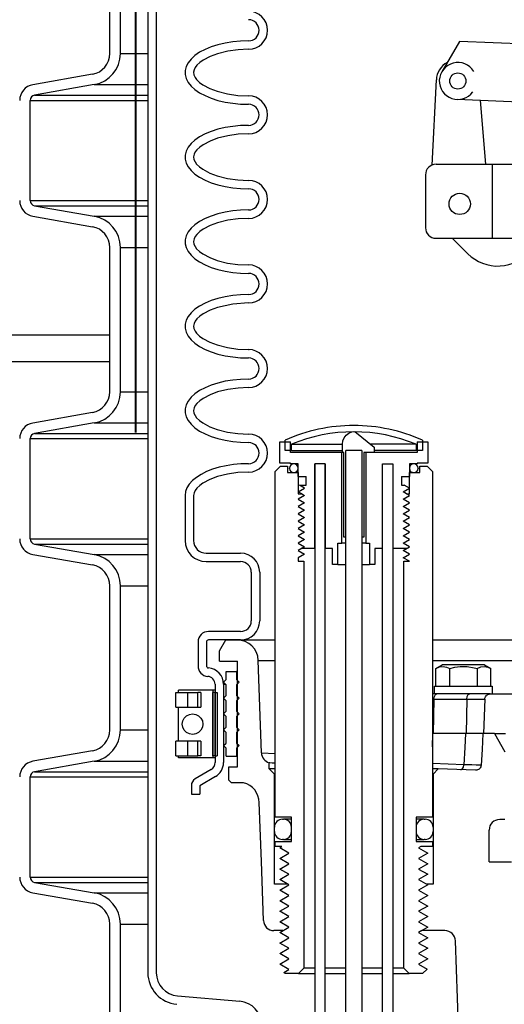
# Model space of a CAD drawing. Extents: x 2360 to 5106, y -824 to 622.
# Tile 75 of 124: x 3589.42 to 3595.15, y 487.89 to 499.52. Entities that reach past the tile are written whole.
import ezdxf

# ---------------------------------------------------------------- set-up
doc = ezdxf.new("R2010")
doc.units = 0
doc.header["$MEASUREMENT"] = 0
doc.layers.get('DEFPOINTS').update_dxf_attribs({"linetype": 'CONTINUOUS'})
for name, color, linetype in [('FILL-CAP', 1, 'CONTINUOUS'), ('SPILL-BUCKET', 1, 'CONTINUOUS'), ('TANK-SLAB', 6, 'CONTINUOUS')]:
    doc.layers.add(name, color=color, linetype=linetype)

msp = doc.modelspace()

# ---------------------------------------------------------------- linework, layer by layer
at = {"layer": 'DEFPOINTS'}
for points in [[(3589.87229, 503.5642), (3590.33138, 501.84908), (3590.71727, 501.84908), (3590.76211, 501.8223), (3590.78861, 501.77239), (3590.78861, 494.64334)], [(3589.87853, 503.5642), (3590.33762, 501.84908), (3590.72351, 501.84908), (3590.76835, 501.8223), (3590.79485, 501.77239), (3590.79485, 494.64334)], [(3589.87853, 503.5642), (3590.33762, 501.84908), (3590.72351, 501.84908), (3590.76835, 501.8223), (3590.79485, 501.77239), (3590.79485, 494.64334)]]:
    msp.add_lwpolyline(points, dxfattribs=at)
at = {"layer": 'FILL-CAP', "linetype": 'Continuous'}
for p, q in [((3594.61838, 499.26443), (3594.41004, 498.90601)), ((3597.01761, 499.16595), (3594.61838, 499.26443)), ((3594.29424, 497.80259), (3594.34524, 498.80947)), ((3595.6028, 498.53594), (3594.59019, 498.57751)), ((3594.93191, 497.81206), (3594.86602, 498.56619)), ((3594.34196, 497.81206), (3595.52337, 497.81206)), ((3595.00946, 496.93706), (3595.00946, 497.81206)), ((3594.21696, 497.68706), (3594.21696, 497.06206)), ((3594.34196, 496.93706), (3597.71696, 496.93706)), ((3594.53413, 496.93706), (3594.71699, 496.75494))]:
    msp.add_line(p, q, dxfattribs=at)
at = {"layer": 'FILL-CAP', "color": 7, "linetype": 'Continuous'}
for centre, radius in [((3594.59916, 498.79607), 0.0955), ((3594.62146, 497.34406), 0.126)]:
    msp.add_circle(centre, radius, dxfattribs=at)
at = {"layer": 'FILL-CAP', "linetype": 'Continuous'}
for centre, radius, start, end in [((3594.59492, 498.79682), 0.25, 119.01975, 177.100106), ((3594.59923, 498.79607), 0.2188, 31.207475, 324.090131), ((3594.34196, 497.68706), 0.125, 90, 180), ((3594.34196, 497.06206), 0.125, 180, 270), ((3595.06982, 497.10921), 0.5, 225.115836, 321.339848)]:
    msp.add_arc(centre, radius, start, end, dxfattribs=at)
at = {"layer": 'SPILL-BUCKET', "color": 1, "linetype": 'Continuous'}
for p, q in [((3590.9366, 502.4563), (3590.9366, 488.25874)), ((3591.03653, 502.4563), (3591.03653, 488.25874)), ((3590.48753, 499.12188), (3590.48753, 499.97457)), ((3590.61244, 499.12188), (3590.61244, 499.97457)), ((3591.94004, 499.25881), (3591.85053, 499.24427)), ((3592.0325, 499.26763), (3591.94004, 499.25881)), ((3592.12643, 499.27059), (3592.0325, 499.26763)), ((3591.61337, 499.16902), (3591.54894, 499.13471)), ((3591.68589, 499.19902), (3591.61337, 499.16902)), ((3591.76536, 499.22423), (3591.68589, 499.19902)), ((3591.88022, 499.14854), (3591.76043, 499.11869)), ((3591.85053, 499.24427), (3591.76536, 499.22423)), ((3592.00231, 499.16537), (3591.88022, 499.14854)), ((3592.12643, 499.17066), (3592.00231, 499.16537)), ((3591.44827, 499.0554), (3591.41363, 499.01165)), ((3591.49362, 499.09664), (3591.44827, 499.0554)), ((3591.54894, 499.13471), (3591.49362, 499.09664)), ((3591.58961, 499.04233), (3591.55129, 499.01485)), ((3591.67254, 499.08624), (3591.58961, 499.04233)), ((3591.76043, 499.11869), (3591.67254, 499.08624)), ((3591.39022, 498.96606), (3591.37842, 498.91937)), ((3591.37842, 498.91937), (3591.37842, 498.87232)), ((3591.41363, 499.01165), (3591.39022, 498.96606)), ((3591.48311, 498.92917), (3591.47692, 498.89863)), ((3591.49754, 498.9574), (3591.48311, 498.92917)), ((3591.51701, 498.98253), (3591.49754, 498.9574)), ((3591.55129, 499.01485), (3591.51701, 498.98253)), ((3590.28108, 498.87585), (3589.57747, 498.75178)), ((3591.37842, 498.87232), (3591.39022, 498.82562)), ((3591.39022, 498.82562), (3591.41363, 498.78004)), ((3591.47692, 498.89863), (3591.48136, 498.86787)), ((3591.48136, 498.86787), (3591.49459, 498.83907)), ((3591.49459, 498.83907), (3591.51349, 498.81317)), ((3591.51349, 498.81317), (3591.54725, 498.78011)), ((3590.30277, 498.75283), (3589.59916, 498.62876)), ((3591.41363, 498.78004), (3591.44827, 498.73629)), ((3591.44827, 498.73629), (3591.49362, 498.69505)), ((3591.49362, 498.69505), (3591.54894, 498.65697)), ((3591.54725, 498.78011), (3591.5853, 498.75214)), ((3591.5853, 498.75214), (3591.66803, 498.70737)), ((3591.66803, 498.70737), (3591.756, 498.67439)), ((3589.54754, 497.38273), (3589.54754, 498.56726)), ((3591.54894, 498.65697), (3591.61337, 498.62267)), ((3591.61337, 498.62267), (3591.68589, 498.59267)), ((3591.68589, 498.59267), (3591.76536, 498.56745)), ((3591.756, 498.67439), (3591.87726, 498.64374)), ((3591.76536, 498.56745), (3591.85053, 498.54742)), ((3591.87726, 498.64374), (3592.00107, 498.62646)), ((3592.00107, 498.62646), (3592.12643, 498.62103)), ((3591.85053, 498.54742), (3591.94004, 498.53287)), ((3591.94004, 498.53287), (3592.0325, 498.52406)), ((3592.0325, 498.52406), (3592.12643, 498.5211)), ((3591.76536, 498.22492), (3591.68589, 498.1997)), ((3591.85053, 498.24496), (3591.76536, 498.22492)), ((3591.94004, 498.2595), (3591.85053, 498.24496)), ((3592.0325, 498.26832), (3591.94004, 498.2595)), ((3592.12643, 498.27127), (3592.0325, 498.26832)), ((3591.49362, 498.09732), (3591.44827, 498.05609)), ((3591.54894, 498.1354), (3591.49362, 498.09732)), ((3591.61337, 498.1697), (3591.54894, 498.1354)), ((3591.68589, 498.1997), (3591.61337, 498.1697)), ((3591.76043, 498.11937), (3591.67254, 498.08693)), ((3591.88022, 498.14922), (3591.76043, 498.11937)), ((3592.00231, 498.16605), (3591.88022, 498.14922)), ((3592.12643, 498.17134), (3592.00231, 498.16605)), ((3591.41363, 498.01233), (3591.39022, 497.96675)), ((3591.44827, 498.05609), (3591.41363, 498.01233)), ((3591.51701, 497.98321), (3591.49754, 497.95808)), ((3591.55129, 498.01554), (3591.51701, 497.98321)), ((3591.58961, 498.04301), (3591.55129, 498.01554)), ((3591.67254, 498.08693), (3591.58961, 498.04301)), ((3591.39022, 497.96675), (3591.37842, 497.92006)), ((3591.37842, 497.92006), (3591.37842, 497.873)), ((3591.37842, 497.873), (3591.39022, 497.82631)), ((3591.48311, 497.92986), (3591.47692, 497.89932)), ((3591.47692, 497.89932), (3591.48136, 497.86855)), ((3591.48136, 497.86855), (3591.49459, 497.83975)), ((3591.49754, 497.95808), (3591.48311, 497.92986)), ((3591.39022, 497.82631), (3591.41363, 497.78073)), ((3591.41363, 497.78073), (3591.44827, 497.73697)), ((3591.49459, 497.83975), (3591.51349, 497.81386)), ((3591.51349, 497.81386), (3591.54725, 497.78079)), ((3591.54725, 497.78079), (3591.5853, 497.75283)), ((3591.5853, 497.75283), (3591.66803, 497.70806)), ((3591.44827, 497.73697), (3591.49362, 497.69573)), ((3591.49362, 497.69573), (3591.54894, 497.65766)), ((3591.54894, 497.65766), (3591.61337, 497.62335)), ((3591.66803, 497.70806), (3591.756, 497.67507)), ((3591.756, 497.67507), (3591.87726, 497.64443)), ((3591.87726, 497.64443), (3592.00107, 497.62714)), ((3591.61337, 497.62335), (3591.68589, 497.59335)), ((3591.68589, 497.59335), (3591.76536, 497.56814)), ((3591.76536, 497.56814), (3591.85053, 497.5481)), ((3591.85053, 497.5481), (3591.94004, 497.53356)), ((3591.94004, 497.53356), (3592.0325, 497.52474)), ((3592.00107, 497.62714), (3592.12643, 497.62172)), ((3592.0325, 497.52474), (3592.12643, 497.52178)), ((3589.59916, 497.32122), (3590.30277, 497.19715)), ((3589.57747, 497.1982), (3590.28108, 497.07414)), ((3591.61337, 497.17039), (3591.54894, 497.13608)), ((3591.68589, 497.20038), (3591.61337, 497.17039)), ((3591.76536, 497.2256), (3591.68589, 497.20038)), ((3591.85053, 497.24564), (3591.76536, 497.2256)), ((3591.94004, 497.26018), (3591.85053, 497.24564)), ((3592.00231, 497.16674), (3591.88022, 497.1499)), ((3592.0325, 497.269), (3591.94004, 497.26018)), ((3592.12643, 497.17202), (3592.00231, 497.16674)), ((3592.12643, 497.27195), (3592.0325, 497.269)), ((3591.44827, 497.05677), (3591.41363, 497.01301)), ((3591.49362, 497.09801), (3591.44827, 497.05677)), ((3591.54894, 497.13608), (3591.49362, 497.09801)), ((3591.67254, 497.08761), (3591.58961, 497.0437)), ((3591.76043, 497.12005), (3591.67254, 497.08761)), ((3591.88022, 497.1499), (3591.76043, 497.12005)), ((3591.39022, 496.96743), (3591.37842, 496.92074)), ((3591.41363, 497.01301), (3591.39022, 496.96743)), ((3591.49754, 496.95876), (3591.48311, 496.93054)), ((3591.51701, 496.98389), (3591.49754, 496.95876)), ((3591.55129, 497.01622), (3591.51701, 496.98389)), ((3591.58961, 497.0437), (3591.55129, 497.01622)), ((3590.48753, 495.12461), (3590.48753, 496.8281)), ((3590.61244, 495.12461), (3590.61244, 496.8281)), ((3591.37842, 496.92074), (3591.37842, 496.87368)), ((3591.37842, 496.87368), (3591.39022, 496.82699)), ((3591.39022, 496.82699), (3591.41363, 496.78141)), ((3591.48311, 496.93054), (3591.47692, 496.9)), ((3591.47692, 496.9), (3591.48136, 496.86923)), ((3591.48136, 496.86923), (3591.49459, 496.84043)), ((3591.49459, 496.84043), (3591.51349, 496.81454)), ((3591.51349, 496.81454), (3591.54725, 496.78147)), ((3591.41363, 496.78141), (3591.44827, 496.73765)), ((3591.44827, 496.73765), (3591.49362, 496.69641)), ((3591.54725, 496.78147), (3591.5853, 496.75351)), ((3591.5853, 496.75351), (3591.66803, 496.70874)), ((3591.66803, 496.70874), (3591.756, 496.67576)), ((3591.49362, 496.69641), (3591.54894, 496.65834)), ((3591.54894, 496.65834), (3591.61337, 496.62404)), ((3591.61337, 496.62404), (3591.68589, 496.59404)), ((3591.68589, 496.59404), (3591.76536, 496.56882)), ((3591.756, 496.67576), (3591.87726, 496.64511)), ((3591.87726, 496.64511), (3592.00107, 496.62782)), ((3592.00107, 496.62782), (3592.12643, 496.6224)), ((3591.76536, 496.56882), (3591.85053, 496.54878)), ((3591.85053, 496.54878), (3591.94004, 496.53424)), ((3591.94004, 496.53424), (3592.0325, 496.52542)), ((3592.0325, 496.52542), (3592.12643, 496.52247)), ((3591.85053, 496.24632), (3591.76536, 496.22628)), ((3591.94004, 496.26086), (3591.85053, 496.24632)), ((3592.0325, 496.26968), (3591.94004, 496.26086)), ((3592.12643, 496.27264), (3592.0325, 496.26968)), ((3591.54894, 496.13676), (3591.49362, 496.09869)), ((3591.61337, 496.17107), (3591.54894, 496.13676)), ((3591.68589, 496.20107), (3591.61337, 496.17107)), ((3591.76043, 496.12074), (3591.67254, 496.08829)), ((3591.76536, 496.22628), (3591.68589, 496.20107)), ((3591.94099, 496.16054), (3591.76043, 496.12074)), ((3592.12643, 496.17271), (3591.94099, 496.16054)), ((3591.41363, 496.0137), (3591.39022, 495.96811)), ((3591.44827, 496.05745), (3591.41363, 496.0137)), ((3591.49362, 496.09869), (3591.44827, 496.05745)), ((3591.55129, 496.0169), (3591.51701, 495.98458)), ((3591.58961, 496.04438), (3591.55129, 496.0169)), ((3591.67254, 496.08829), (3591.58961, 496.04438)), ((3591.39022, 495.96811), (3591.37842, 495.92142)), ((3591.37842, 495.92142), (3591.37842, 495.87436)), ((3591.48311, 495.93122), (3591.47692, 495.90068)), ((3591.47692, 495.90068), (3591.48136, 495.86991)), ((3591.49754, 495.95944), (3591.48311, 495.93122)), ((3591.51701, 495.98458), (3591.49754, 495.95944)), ((3591.37842, 495.87436), (3591.39022, 495.82767)), ((3591.39022, 495.82767), (3591.41363, 495.78209)), ((3591.41363, 495.78209), (3591.44827, 495.73834)), ((3591.48136, 495.86991), (3591.49459, 495.84111)), ((3591.49459, 495.84111), (3591.51349, 495.81522)), ((3591.51349, 495.81522), (3591.54725, 495.78216)), ((3591.54725, 495.78216), (3591.5853, 495.75419)), ((3591.44827, 495.73834), (3591.49362, 495.6971)), ((3591.49362, 495.6971), (3591.54894, 495.65902)), ((3591.54894, 495.65902), (3591.61337, 495.62472)), ((3591.5853, 495.75419), (3591.66803, 495.70942)), ((3591.66803, 495.70942), (3591.756, 495.67644)), ((3591.756, 495.67644), (3591.87726, 495.64579)), ((3591.61337, 495.62472), (3591.68589, 495.59472)), ((3591.68589, 495.59472), (3591.76536, 495.5695)), ((3591.76536, 495.5695), (3591.85053, 495.54947)), ((3591.85053, 495.54947), (3591.94004, 495.53492)), ((3591.87726, 495.64579), (3592.00107, 495.62851)), ((3591.94004, 495.53492), (3592.0325, 495.52611)), ((3592.00107, 495.62851), (3592.12643, 495.62308)), ((3592.12643, 495.62308), (3592.13242, 495.62308)), ((3592.0325, 495.52611), (3592.12643, 495.52315)), ((3591.68589, 495.20175), (3591.61337, 495.17175)), ((3591.76536, 495.22697), (3591.68589, 495.20175)), ((3591.85053, 495.247), (3591.76536, 495.22697)), ((3591.94004, 495.26155), (3591.85053, 495.247)), ((3592.0325, 495.27037), (3591.94004, 495.26155)), ((3592.12643, 495.27332), (3592.0325, 495.27037)), ((3591.49362, 495.09937), (3591.44827, 495.05814)), ((3591.54894, 495.13745), (3591.49362, 495.09937)), ((3591.61337, 495.17175), (3591.54894, 495.13745)), ((3591.67254, 495.08898), (3591.58961, 495.04506)), ((3591.76043, 495.12142), (3591.67254, 495.08898)), ((3591.88022, 495.15127), (3591.76043, 495.12142)), ((3592.00231, 495.1681), (3591.88022, 495.15127)), ((3592.12643, 495.17339), (3592.00231, 495.1681)), ((3591.39022, 494.9688), (3591.37842, 494.92211)), ((3591.41363, 495.01438), (3591.39022, 494.9688)), ((3591.44827, 495.05814), (3591.41363, 495.01438)), ((3591.49754, 494.96013), (3591.48311, 494.9319)), ((3591.51701, 494.98526), (3591.49754, 494.96013)), ((3591.55129, 495.01759), (3591.51701, 494.98526)), ((3591.58961, 495.04506), (3591.55129, 495.01759)), ((3590.28108, 494.87858), (3589.57747, 494.75451)), ((3591.37842, 494.92211), (3591.37842, 494.87505)), ((3591.37842, 494.87505), (3591.39022, 494.82836)), ((3591.48311, 494.9319), (3591.47692, 494.90137)), ((3591.47692, 494.90137), (3591.48136, 494.8706)), ((3591.48136, 494.8706), (3591.49459, 494.8418)), ((3591.49459, 494.8418), (3591.51349, 494.81591)), ((3590.30277, 494.75556), (3589.59916, 494.63149)), ((3591.39022, 494.82836), (3591.41363, 494.78278)), ((3591.41363, 494.78278), (3591.44827, 494.73902)), ((3591.44827, 494.73902), (3591.49362, 494.69778)), ((3591.51349, 494.81591), (3591.54725, 494.78284)), ((3591.54725, 494.78284), (3591.5853, 494.75488)), ((3591.5853, 494.75488), (3591.66803, 494.71011)), ((3591.49362, 494.69778), (3591.54894, 494.6597)), ((3591.54894, 494.6597), (3591.61337, 494.6254)), ((3591.61337, 494.6254), (3591.68589, 494.5954)), ((3591.66803, 494.71011), (3591.756, 494.67712)), ((3591.756, 494.67712), (3591.87726, 494.64648)), ((3591.87726, 494.64648), (3592.00107, 494.62919)), ((3592.00107, 494.62919), (3592.12643, 494.62377)), ((3593.25582, 494.57981), (3593.2792, 494.6103)), ((3593.2792, 494.6103), (3593.30975, 494.63339)), ((3593.30975, 494.63339), (3593.34521, 494.64835)), ((3593.34521, 494.64835), (3593.38317, 494.65512)), ((3593.38317, 494.65512), (3593.61091, 494.46852)), ((3589.54754, 493.38546), (3589.54754, 494.56999)), ((3591.68589, 494.5954), (3591.76536, 494.57019)), ((3591.76536, 494.57019), (3591.85053, 494.55015)), ((3591.85053, 494.55015), (3591.94004, 494.5356)), ((3591.94004, 494.5356), (3592.0325, 494.52679)), ((3592.0325, 494.52679), (3592.12643, 494.52383)), ((3592.49553, 494.53098), (3592.62044, 494.53098)), ((3592.49553, 494.28115), (3592.49553, 494.53098)), ((3592.62044, 494.40606), (3592.62044, 494.53098)), ((3593.23577, 494.506), (3593.24096, 494.54425)), ((3593.23577, 494.40606), (3593.23577, 494.506)), ((3593.24096, 494.54425), (3593.25582, 494.57981)), ((3594.11942, 494.53098), (3594.24433, 494.53098)), ((3594.11942, 494.53098), (3594.11942, 494.40606)), ((3594.24433, 494.53098), (3594.24433, 494.28115)), ((3593.22938, 494.40606), (3592.62044, 494.40606)), ((3593.22938, 493.3343), (3593.22938, 494.40606)), ((3593.25282, 494.40606), (3593.23577, 494.40606)), ((3593.25282, 493.40675), (3593.25282, 494.40606)), ((3593.27563, 493.40675), (3593.27563, 494.42819)), ((3593.46301, 494.42819), (3593.46301, 493.40675)), ((3593.61091, 494.40606), (3593.48704, 494.40606)), ((3593.48704, 494.40606), (3593.48704, 493.40675)), ((3593.51049, 494.40606), (3593.51049, 493.3343)), ((3594.11942, 494.40606), (3593.51049, 494.40606)), ((3593.61091, 494.46852), (3593.61091, 494.40606)), ((3591.94707, 494.26311), (3591.86066, 494.24965)), ((3592.03609, 494.27127), (3591.94707, 494.26311)), ((3592.12643, 494.274), (3592.03609, 494.27127)), ((3592.62044, 494.28115), (3592.49553, 494.28115)), ((3592.62044, 494.27116), (3592.62044, 494.28115)), ((3592.71288, 494.27116), (3592.62044, 494.27116)), ((3592.71288, 494.12126), (3592.71288, 494.27116)), ((3592.91025, 494.27116), (3592.91025, 482.96388)), ((3592.91025, 493.27184), (3592.91025, 494.27116)), ((3593.03017, 494.27116), (3592.91025, 494.27116)), ((3593.03017, 482.96388), (3593.03017, 494.27116)), ((3593.03017, 494.27116), (3593.03017, 493.27184)), ((3593.7097, 494.27116), (3593.82962, 494.27116)), ((3593.7097, 494.27116), (3593.82962, 494.27116)), ((3593.7097, 482.96388), (3593.7097, 494.27116)), ((3593.7097, 493.27184), (3593.7097, 494.27116)), ((3593.82962, 494.27116), (3593.82962, 493.27184)), ((3593.82962, 494.27116), (3593.82962, 482.96388)), ((3594.02698, 494.27116), (3594.02698, 494.12126)), ((3594.11942, 494.27116), (3594.02698, 494.27116)), ((3594.24433, 494.28115), (3594.11942, 494.28115)), ((3594.11942, 494.28115), (3594.11942, 494.27116)), ((3591.56543, 494.14776), (3591.50961, 494.11214)), ((3591.62943, 494.17976), (3591.56543, 494.14776)), ((3591.70067, 494.20767), (3591.62943, 494.17976)), ((3591.77813, 494.23108), (3591.70067, 494.20767)), ((3591.87934, 494.15179), (3591.75913, 494.1217)), ((3591.86066, 494.24965), (3591.77813, 494.23108)), ((3592.00186, 494.16875), (3591.87934, 494.15179)), ((3592.12643, 494.17407), (3592.00186, 494.16875)), ((3591.42565, 494.03215), (3591.39872, 493.98894)), ((3591.46279, 494.07341), (3591.42565, 494.03215)), ((3591.50961, 494.11214), (3591.46279, 494.07341)), ((3591.58743, 494.04435), (3591.54943, 494.0168)), ((3591.67078, 494.08889), (3591.58743, 494.04435)), ((3591.75913, 494.1217), (3591.67078, 494.08889)), ((3592.71288, 494.12126), (3592.80782, 494.12126)), ((3592.80782, 494.02133), (3592.80782, 494.12126)), ((3593.93205, 494.12126), (3593.93205, 494.02133)), ((3593.93205, 494.12126), (3594.02698, 494.12126)), ((3591.38241, 493.94443), (3591.37694, 493.89926)), ((3591.39872, 493.98894), (3591.38241, 493.94443)), ((3591.48227, 493.93039), (3591.47688, 493.89926)), ((3591.49627, 493.95893), (3591.48227, 493.93039)), ((3591.51558, 493.98433), (3591.49627, 493.95893)), ((3591.54943, 494.0168), (3591.51558, 493.98433)), ((3592.71288, 493.94288), (3592.78817, 493.98635)), ((3592.75529, 493.9184), (3592.71288, 493.94288)), ((3592.72759, 494.02133), (3592.80782, 494.02133)), ((3592.78817, 493.98635), (3592.72759, 494.02133)), ((3593.93205, 494.02133), (3593.9664, 494.02133)), ((3593.95169, 493.94288), (3594.02698, 493.98635)), ((3593.9941, 493.9184), (3593.95169, 493.94288)), ((3594.02698, 493.98635), (3593.9664, 494.02133)), ((3591.37694, 493.89926), (3591.37694, 493.36595)), ((3591.47688, 493.89926), (3591.47688, 493.36595)), ((3589.59916, 493.32395), (3590.30277, 493.19988)), ((3593.18256, 493.3343), (3593.22938, 493.3343)), ((3593.18256, 493.08447), (3593.18256, 493.3343)), ((3593.24144, 493.3343), (3593.22938, 493.3343)), ((3593.27556, 493.3343), (3593.24144, 493.3343)), ((3593.27563, 493.40675), (3593.25282, 493.40675)), ((3593.48704, 493.40675), (3593.46301, 493.40675)), ((3593.49808, 493.3343), (3593.46305, 493.3343)), ((3593.51049, 493.3343), (3593.49808, 493.3343)), ((3593.51049, 493.3343), (3593.5573, 493.3343)), ((3593.5573, 493.3343), (3593.5573, 493.08447)), ((3591.62677, 493.21605), (3592.03335, 493.21605)), ((3592.91025, 493.27184), (3592.75529, 493.27184)), ((3593.1201, 493.27184), (3593.03017, 493.27184)), ((3593.1201, 493.08447), (3593.1201, 493.27184)), ((3593.7097, 493.27184), (3593.61976, 493.27184)), ((3593.61976, 493.27184), (3593.61976, 493.08447)), ((3593.9941, 493.27184), (3593.82962, 493.27184)), ((3589.57747, 493.20093), (3590.28108, 493.07687)), ((3591.62677, 493.11612), (3592.03335, 493.11612)), ((3592.15826, 492.99121), (3592.15826, 492.41585)), ((3592.25819, 492.99121), (3592.25819, 492.41585)), ((3593.18256, 493.08447), (3593.1201, 493.08447)), ((3593.18256, 493.08447), (3593.1889, 493.08447)), ((3593.1889, 493.08447), (3593.20748, 493.08447)), ((3593.20748, 493.08447), (3593.23705, 493.08447)), ((3593.23705, 493.08447), (3593.27561, 493.08447)), ((3593.46301, 493.08447), (3593.50205, 493.08447)), ((3593.50205, 493.08447), (3593.53203, 493.08447)), ((3593.53203, 493.08447), (3593.55087, 493.08447)), ((3593.55087, 493.08447), (3593.5573, 493.08447)), ((3593.61976, 493.08447), (3593.5573, 493.08447)), ((3590.48753, 491.12735), (3590.48753, 492.83083)), ((3590.61244, 491.12735), (3590.61244, 492.83083)), ((3592.03335, 492.29093), (3591.65423, 492.29093)), ((3591.52932, 492.16602), (3591.52932, 491.88496)), ((3591.62925, 492.16602), (3591.62925, 491.88496)), ((3592.03335, 492.191), (3591.65423, 492.191)), ((3591.30515, 491.59584), (3591.29925, 491.59584)), ((3591.29925, 491.57086), (3591.29925, 491.59584)), ((3591.3225, 491.59584), (3591.30515, 491.59584)), ((3591.3503, 491.59584), (3591.3225, 491.59584)), ((3591.38693, 491.59584), (3591.3503, 491.59584)), ((3591.43025, 491.59584), (3591.38693, 491.59584)), ((3591.47777, 491.59584), (3591.43025, 491.59584)), ((3591.5267, 491.59584), (3591.47777, 491.59584)), ((3591.57422, 491.59584), (3591.5267, 491.59584)), ((3591.61755, 491.59584), (3591.57422, 491.59584)), ((3591.65417, 491.59584), (3591.61755, 491.59584)), ((3591.68197, 491.59584), (3591.65417, 491.59584)), ((3591.69932, 491.59584), (3591.68197, 491.59584)), ((3591.70522, 491.59584), (3591.69932, 491.59584)), ((3591.70522, 491.59584), (3591.70522, 490.79639)), ((3591.71832, 491.59584), (3591.70523, 491.59584)), ((3591.73105, 491.59584), (3591.71832, 491.59584)), ((3591.73105, 491.66701), (3591.73105, 490.74218)), ((3591.83098, 491.66701), (3591.83098, 490.74218)), ((3591.26646, 491.39598), (3591.26646, 491.57086)), ((3591.26646, 491.57086), (3591.27265, 491.57086)), ((3591.27265, 491.57086), (3591.2909, 491.57086)), ((3591.2909, 491.57086), (3591.32025, 491.57086)), ((3591.29144, 491.57086), (3591.2934, 491.57086)), ((3591.2934, 491.57086), (3591.29925, 491.57086)), ((3591.32025, 491.57086), (3591.35916, 491.57086)), ((3591.35916, 491.57086), (3591.40559, 491.57086)), ((3591.40559, 491.57086), (3591.46956, 491.57086)), ((3591.40559, 491.57086), (3591.40559, 491.39598)), ((3591.46956, 491.57086), (3591.52744, 491.57086)), ((3591.56381, 491.57086), (3591.52743, 491.57086)), ((3591.52743, 491.39598), (3591.52743, 491.57086)), ((3591.56381, 491.57086), (3591.56381, 491.39598)), ((3591.70522, 491.57086), (3591.70565, 491.57086)), ((3591.70565, 491.57086), (3591.70607, 491.57086)), ((3591.73105, 491.57086), (3591.70607, 491.57086)), ((3591.70607, 490.82137), (3591.70607, 491.57086)), ((3591.73105, 491.57086), (3591.73105, 490.82137)), ((3591.73105, 490.82137), (3591.73105, 491.57086)), ((3591.73105, 491.57086), (3591.75603, 491.57086)), ((3591.75603, 491.57086), (3591.75603, 490.82137)), ((3591.26646, 491.39598), (3591.27265, 491.39598)), ((3591.27265, 491.39598), (3591.2909, 491.39598)), ((3591.2909, 491.39598), (3591.32025, 491.39598)), ((3591.29144, 491.39598), (3591.2934, 491.39598)), ((3591.2934, 491.39598), (3591.29925, 491.39598)), ((3591.29925, 490.99625), (3591.29925, 491.39597)), ((3591.32025, 491.39598), (3591.35917, 491.39598)), ((3591.35917, 491.39598), (3591.40559, 491.39598)), ((3591.40559, 491.39598), (3591.46956, 491.39598)), ((3591.46956, 491.39598), (3591.52744, 491.39598)), ((3591.52743, 491.39598), (3591.56381, 491.39598)), ((3591.70522, 491.39598), (3591.70565, 491.39598)), ((3591.70565, 491.39598), (3591.70607, 491.39598)), ((3591.70598, 491.28784), (3591.70524, 491.28874)), ((3590.28108, 490.88131), (3589.57747, 490.75725)), ((3591.27265, 490.99625), (3591.26646, 490.99625)), ((3591.26646, 490.82137), (3591.26646, 490.99625)), ((3591.2909, 490.99625), (3591.27265, 490.99625)), ((3591.32025, 490.99625), (3591.2909, 490.99625)), ((3591.2934, 490.99625), (3591.29144, 490.99625)), ((3591.29925, 490.99625), (3591.2934, 490.99625)), ((3591.35917, 490.99625), (3591.32025, 490.99625)), ((3591.40559, 490.99625), (3591.35917, 490.99625)), ((3591.46956, 490.99625), (3591.40559, 490.99625)), ((3591.40559, 490.99625), (3591.40559, 490.82137)), ((3591.52744, 490.99625), (3591.46956, 490.99625)), ((3591.52743, 490.82137), (3591.52743, 490.99625)), ((3591.56381, 490.99625), (3591.52743, 490.99625)), ((3591.56381, 490.99625), (3591.56381, 490.82137)), ((3591.70565, 490.99625), (3591.70522, 490.99625)), ((3591.70607, 490.99625), (3591.70565, 490.99625)), ((3591.26646, 490.82137), (3591.27265, 490.82137)), ((3591.27265, 490.82137), (3591.2909, 490.82137)), ((3591.2909, 490.82137), (3591.32025, 490.82137)), ((3591.29144, 490.82137), (3591.2934, 490.82137)), ((3591.2934, 490.82137), (3591.29925, 490.82137)), ((3591.29925, 490.79639), (3591.29925, 490.82137)), ((3591.30515, 490.79639), (3591.29925, 490.79639)), ((3591.3225, 490.79639), (3591.30515, 490.79639)), ((3591.32025, 490.82137), (3591.35916, 490.82137)), ((3591.3503, 490.79639), (3591.3225, 490.79639)), ((3591.38693, 490.79639), (3591.3503, 490.79639)), ((3591.35916, 490.82137), (3591.40559, 490.82137)), ((3591.43025, 490.79639), (3591.38693, 490.79639)), ((3591.40559, 490.82137), (3591.46956, 490.82137)), ((3591.47777, 490.79639), (3591.43025, 490.79639)), ((3591.46956, 490.82137), (3591.52744, 490.82137)), ((3591.5267, 490.79639), (3591.47777, 490.79639)), ((3591.57422, 490.79639), (3591.5267, 490.79639)), ((3591.56381, 490.82137), (3591.52743, 490.82137)), ((3591.61755, 490.79639), (3591.57422, 490.79639)), ((3591.65417, 490.79639), (3591.61755, 490.79639)), ((3591.68197, 490.79639), (3591.65417, 490.79639)), ((3591.69932, 490.79639), (3591.68197, 490.79639)), ((3591.70522, 490.79639), (3591.69932, 490.79639)), ((3591.70522, 490.82137), (3591.70565, 490.82137)), ((3591.71832, 490.79639), (3591.70523, 490.79639)), ((3591.70565, 490.82137), (3591.70607, 490.82137)), ((3591.73105, 490.82137), (3591.70607, 490.82137)), ((3591.73105, 490.79639), (3591.71832, 490.79639)), ((3591.73105, 490.82137), (3591.75603, 490.82137)), ((3590.30277, 490.75829), (3589.59916, 490.63423)), ((3591.68536, 490.66172), (3591.49694, 490.54932)), ((3589.54754, 489.38819), (3589.54754, 490.57272)), ((3591.73655, 490.5759), (3591.55118, 490.46532)), ((3591.45124, 490.46887), (3591.45124, 490.36856)), ((3591.55118, 490.46532), (3591.55118, 490.36856)), ((3591.45124, 490.36856), (3591.55118, 490.36856)), ((3592.57385, 490.07302), (3592.54701, 490.07302)), ((3592.63294, 490.07302), (3592.57385, 490.07302)), ((3592.54702, 489.83319), (3592.57387, 489.83319)), ((3592.57387, 489.83319), (3592.63294, 489.83319)), ((3589.59916, 489.32668), (3590.30277, 489.20262)), ((3592.59058, 489.30414), (3592.43307, 489.30414)), ((3594.30679, 489.30414), (3594.2312, 489.30414)), ((3589.57747, 489.20367), (3590.28108, 489.0796)), ((3590.48753, 487.62974), (3590.48753, 488.83357)), ((3590.61244, 487.62974), (3590.61244, 488.83357)), ((3594.17324, 488.75585), (3594.13615, 488.73444)), ((3594.4461, 488.75585), (3594.17688, 488.75585)), ((3594.68451, 485.38316), (3594.57094, 488.63529)), ((3591.28739, 487.98498), (3592.02341, 487.92058))]:
    msp.add_line(p, q, dxfattribs=at)
at = {"layer": 'SPILL-BUCKET', "color": 7}
for p, q in [((3590.61244, 499.12188), (3590.9366, 499.12188)), ((3590.30277, 498.75283), (3590.9366, 498.75283)), ((3589.54754, 498.56726), (3590.9366, 498.56726)), ((3589.59916, 498.62876), (3590.9366, 498.62876)), ((3589.54754, 497.38273), (3590.9366, 497.38273)), ((3589.59916, 497.32122), (3590.9366, 497.32122)), ((3590.30277, 497.19715), (3590.9366, 497.19715)), ((3590.61244, 496.8281), (3590.9366, 496.8281)), ((3590.61244, 495.12461), (3590.9366, 495.12461)), ((3590.30277, 494.75556), (3590.9366, 494.75556)), ((3589.59916, 494.6315), (3590.9366, 494.6315)), ((3589.54754, 494.56999), (3590.9366, 494.56999)), ((3592.63294, 494.50315), (3593.23577, 494.50315)), ((3594.10693, 494.50315), (3593.56865, 494.50315)), ((3592.63294, 494.4282), (3593.23577, 494.4282)), ((3594.10693, 494.4282), (3593.61091, 494.4282)), ((3589.54754, 493.38546), (3590.9366, 493.38546)), ((3589.59916, 493.32395), (3590.9366, 493.32395)), ((3590.30277, 493.19989), (3590.9366, 493.19989)), ((3590.61244, 492.83083), (3590.9366, 492.83083)), ((3591.99124, 492.191), (3592.44057, 492.191)), ((3592.24092, 491.94989), (3592.44057, 491.94989)), ((3594.29928, 491.49232), (3594.30801, 491.49232)), ((3594.30801, 491.49232), (3594.31686, 491.49232)), ((3594.31686, 491.49232), (3594.70437, 491.49232)), ((3594.70437, 491.49232), (3594.76821, 491.49232)), ((3594.76821, 491.49232), (3594.8228, 491.49232)), ((3594.8228, 491.49232), (3594.86673, 491.49232)), ((3594.86673, 491.49232), (3594.8989, 491.49232)), ((3594.8989, 491.49232), (3594.91845, 491.49232)), ((3590.61244, 491.12735), (3590.9366, 491.12735)), ((3592.27911, 490.85618), (3592.44057, 490.85067)), ((3590.30277, 490.75829), (3590.9366, 490.75829)), ((3594.67077, 490.71686), (3594.2993, 490.72983)), ((3594.7209, 490.71515), (3594.67077, 490.71686)), ((3594.76477, 490.71368), (3594.7209, 490.71515)), ((3594.81419, 490.71209), (3594.76477, 490.71368)), ((3594.85019, 490.71102), (3594.81419, 490.71209)), ((3594.87378, 490.71043), (3594.85019, 490.71102)), ((3594.87427, 490.71042), (3594.87279, 490.70015)), ((3594.87404, 490.71043), (3594.87378, 490.71043)), ((3589.54754, 490.57272), (3590.9366, 490.57272)), ((3589.59916, 490.63423), (3590.9366, 490.63423)), ((3589.54754, 489.38819), (3590.9366, 489.38819)), ((3589.59916, 489.32668), (3590.9366, 489.32668)), ((3590.30277, 489.20262), (3590.9366, 489.20262)), ((3590.61244, 488.83357), (3590.9366, 488.83357))]:
    msp.add_line(p, q, dxfattribs=at)
at = {"layer": 'SPILL-BUCKET', "color": 7, "linetype": 'Continuous'}
for p, q in [((3592.55799, 494.4282), (3592.55799, 494.55251)), ((3592.63294, 494.4282), (3592.63294, 494.50315)), ((3594.10693, 494.50315), (3594.10693, 494.4282)), ((3594.18188, 494.55251), (3594.18188, 494.4282)), ((3592.63294, 494.4282), (3592.55799, 494.4282)), ((3594.18188, 494.4282), (3594.10693, 494.4282)), ((3594.30231, 492.191), (3595.46696, 492.191)), ((3594.30231, 491.9499), (3595.46696, 491.94989)), ((3591.86096, 491.81626), (3591.98588, 491.81626)), ((3591.86096, 491.72257), (3591.86096, 491.81626)), ((3591.98588, 491.81626), (3591.98588, 491.72257)), ((3591.988, 491.81626), (3591.98588, 491.81626)), ((3591.99435, 491.81626), (3591.988, 491.81626)), ((3591.82973, 491.69134), (3591.86096, 491.72257)), ((3591.988, 491.72257), (3591.98588, 491.72257)), ((3591.98588, 491.72257), (3592.01711, 491.69134)), ((3591.99435, 491.72257), (3591.988, 491.72257)), ((3591.86096, 491.66012), (3591.82973, 491.69134)), ((3591.83098, 491.66701), (3591.83676, 491.66701)), ((3591.83676, 491.66701), (3591.8541, 491.66701)), ((3591.86096, 491.5352), (3591.86096, 491.66012)), ((3592.01711, 491.69134), (3591.98588, 491.66012)), ((3591.98588, 491.66012), (3591.98588, 491.5352)), ((3591.988, 491.66012), (3591.98588, 491.66012)), ((3591.99435, 491.66012), (3591.988, 491.66012)), ((3591.82973, 491.50397), (3591.86096, 491.5352)), ((3591.86096, 491.47274), (3591.82973, 491.50397)), ((3591.86096, 491.34783), (3591.86096, 491.47274)), ((3591.988, 491.5352), (3591.98588, 491.5352)), ((3591.98588, 491.5352), (3592.01711, 491.50397)), ((3592.01711, 491.50397), (3591.98588, 491.47274)), ((3591.98588, 491.47274), (3591.98588, 491.34783)), ((3591.988, 491.47274), (3591.98588, 491.47274)), ((3591.99435, 491.5352), (3591.988, 491.5352)), ((3591.99435, 491.47274), (3591.988, 491.47274)), ((3591.82973, 491.3166), (3591.86096, 491.34783)), ((3591.98588, 491.34783), (3592.01711, 491.3166)), ((3591.988, 491.34783), (3591.98588, 491.34783)), ((3591.99435, 491.34783), (3591.988, 491.34783)), ((3591.3435, 491.19612), (3591.34947, 491.23347)), ((3591.34947, 491.23347), (3591.36679, 491.26716)), ((3591.36679, 491.26716), (3591.39377, 491.2939)), ((3591.39377, 491.2939), (3591.42776, 491.31107)), ((3591.42776, 491.31107), (3591.46544, 491.31698)), ((3591.46544, 491.31698), (3591.50312, 491.31107)), ((3591.50312, 491.31107), (3591.53711, 491.2939)), ((3591.53711, 491.2939), (3591.56408, 491.26716)), ((3591.56408, 491.26716), (3591.5814, 491.23347)), ((3591.5814, 491.23347), (3591.58737, 491.19612)), ((3591.86096, 491.28537), (3591.82973, 491.3166)), ((3591.86096, 491.16046), (3591.86096, 491.28537)), ((3592.01711, 491.3166), (3591.98588, 491.28537)), ((3591.98588, 491.28537), (3591.98588, 491.16046)), ((3591.988, 491.28537), (3591.98588, 491.28537)), ((3591.99435, 491.28537), (3591.988, 491.28537)), ((3591.34947, 491.15877), (3591.3435, 491.19612)), ((3591.36679, 491.12507), (3591.34947, 491.15877)), ((3591.39377, 491.09833), (3591.36679, 491.12507)), ((3591.56408, 491.12507), (3591.53711, 491.09833)), ((3591.5814, 491.15877), (3591.56408, 491.12507)), ((3591.58737, 491.19612), (3591.5814, 491.15877)), ((3591.82973, 491.12923), (3591.86096, 491.16046)), ((3591.86096, 491.098), (3591.82973, 491.12923)), ((3591.98588, 491.16046), (3592.01711, 491.12923)), ((3591.988, 491.16046), (3591.98588, 491.16046)), ((3592.01711, 491.12923), (3591.98588, 491.098)), ((3591.99435, 491.16046), (3591.988, 491.16046)), ((3591.42776, 491.08116), (3591.39377, 491.09833)), ((3591.46544, 491.07525), (3591.42776, 491.08116)), ((3591.50312, 491.08116), (3591.46544, 491.07525)), ((3591.48889, 491.07515), (3591.48855, 491.07532)), ((3591.53711, 491.09833), (3591.50312, 491.08116)), ((3591.86096, 490.97308), (3591.86096, 491.098)), ((3591.988, 491.098), (3591.98588, 491.098)), ((3591.98588, 491.098), (3591.98588, 490.97308)), ((3591.99435, 491.098), (3591.988, 491.098)), ((3591.82973, 490.94186), (3591.86096, 490.97308)), ((3591.86096, 490.91063), (3591.82973, 490.94186)), ((3591.86096, 490.81694), (3591.86096, 490.91063)), ((3591.98588, 490.97308), (3592.01711, 490.94186)), ((3591.988, 490.97308), (3591.98588, 490.97308)), ((3592.01711, 490.94186), (3591.98588, 490.91063)), ((3591.98588, 490.91063), (3591.98588, 490.81694)), ((3591.988, 490.91063), (3591.98588, 490.91063)), ((3591.99435, 490.97308), (3591.988, 490.97308)), ((3591.99435, 490.91063), (3591.988, 490.91063)), ((3591.86096, 490.81694), (3591.98588, 490.81694)), ((3591.988, 490.81694), (3591.98588, 490.81694)), ((3591.99435, 490.81694), (3591.988, 490.81694)), ((3592.37847, 490.66852), (3592.37062, 490.66852)), ((3592.4019, 490.66852), (3592.37847, 490.66852)), ((3592.44054, 490.66852), (3592.4019, 490.66852)), ((3592.52801, 490.07302), (3592.538, 490.07302)), ((3592.54701, 490.07302), (3592.538, 490.07302)), ((3594.20186, 490.07302), (3594.19285, 490.07302)), ((3594.20186, 490.07302), (3594.21186, 490.07302)), ((3592.43307, 489.92813), (3592.43307, 489.97809)), ((3592.63294, 489.92813), (3592.63294, 489.97809)), ((3594.10693, 489.97809), (3594.10693, 489.92813)), ((3594.30679, 489.97809), (3594.30679, 489.92813)), ((3592.538, 489.83319), (3592.52801, 489.83319)), ((3592.538, 489.83319), (3592.54702, 489.83319)), ((3594.19285, 489.83319), (3594.20186, 489.83319)), ((3594.21186, 489.83319), (3594.20186, 489.83319))]:
    msp.add_line(p, q, dxfattribs=at)
at = {"layer": 'SPILL-BUCKET', "color": 8, "linetype": 'Continuous'}
for p, q in [((3593.46301, 494.42819), (3593.27563, 494.42819)), ((3593.46301, 494.42819), (3593.27563, 494.42819)), ((3593.27563, 486.18383), (3593.27563, 494.42819)), ((3593.46301, 494.42819), (3593.46362, 486.18383)), ((3592.71588, 488.24927), (3592.91025, 488.24927)), ((3592.91025, 488.31173), (3592.77834, 488.31173)), ((3593.27561, 488.31173), (3593.03017, 488.31173)), ((3593.03017, 488.24927), (3593.27568, 488.24927)), ((3593.7097, 488.31173), (3593.46299, 488.31173)), ((3593.46304, 488.24927), (3593.7097, 488.24927)), ((3593.96153, 488.31173), (3593.82962, 488.31173)), ((3593.82962, 488.24927), (3594.02398, 488.24927))]:
    msp.add_line(p, q, dxfattribs=at)
at = {"layer": 'SPILL-BUCKET', "color": 3, "linetype": 'Continuous'}
for p, q in [((3592.66042, 494.27116), (3592.66242, 494.27116)), ((3592.60995, 494.21869), (3592.60995, 494.22069)), ((3592.66242, 494.16822), (3592.66042, 494.16822)), ((3592.71288, 494.21869), (3592.71288, 494.22069)), ((3594.02698, 494.22069), (3594.02698, 494.21869)), ((3594.07945, 494.16822), (3594.07745, 494.16822)), ((3594.12991, 494.22069), (3594.12991, 494.21869))]:
    msp.add_line(p, q, dxfattribs=at)
at = {"layer": 'SPILL-BUCKET', "linetype": 'Continuous'}
for p, q in [((3591.78352, 492.06119), (3591.85846, 492.191)), ((3591.85846, 492.191), (3591.99124, 492.191)), ((3594.2995, 492.191), (3594.2995, 490.47382)), ((3591.78352, 491.94117), (3591.78352, 492.06119)), ((3591.78352, 491.94117), (3591.99437, 491.94117)), ((3591.99437, 490.69203), (3591.99437, 491.94117)), ((3592.27911, 490.85618), (3592.24092, 491.94989)), ((3594.34051, 491.85323), (3594.41522, 491.89636)), ((3594.34051, 491.85323), (3594.38301, 491.87231)), ((3594.34051, 491.64654), (3594.34051, 491.85323)), ((3594.38301, 491.87231), (3594.42741, 491.8782)), ((3594.91487, 491.89636), (3594.41522, 491.89636)), ((3594.42741, 491.8782), (3594.46515, 491.87073)), ((3594.46515, 491.87073), (3594.50278, 491.85323)), ((3594.50278, 491.85323), (3594.56375, 491.86812)), ((3594.50278, 491.64654), (3594.50278, 491.85323)), ((3594.56375, 491.86812), (3594.62651, 491.87682)), ((3594.62651, 491.87682), (3594.70935, 491.87633)), ((3594.70935, 491.87633), (3594.79325, 491.86225)), ((3594.79325, 491.86225), (3594.81033, 491.85794)), ((3594.81033, 491.85794), (3594.82732, 491.85323)), ((3594.82732, 491.85323), (3594.86981, 491.87231)), ((3594.82732, 491.85323), (3594.82732, 491.64654)), ((3594.86981, 491.87231), (3594.91422, 491.8782)), ((3594.91422, 491.8782), (3594.95196, 491.87073)), ((3594.91487, 491.89636), (3594.98958, 491.85323)), ((3594.95196, 491.87073), (3594.98958, 491.85323)), ((3594.98958, 491.64654), (3594.98958, 491.85323)), ((3594.32378, 491.5526), (3594.32378, 491.64654)), ((3594.32378, 491.64654), (3595.00631, 491.64654)), ((3595.00631, 491.64654), (3595.00631, 491.5526)), ((3594.32531, 491.5526), (3594.29929, 491.5526)), ((3594.31686, 491.49232), (3594.30868, 491.08417)), ((3594.31686, 491.49232), (3594.32206, 491.52262)), ((3594.32206, 491.52262), (3594.33511, 491.54459)), ((3594.35266, 491.5526), (3594.32531, 491.5526)), ((3594.33511, 491.54459), (3594.35266, 491.5526)), ((3594.74017, 491.5526), (3594.35266, 491.5526)), ((3594.70437, 491.49232), (3594.69619, 491.08417)), ((3594.70437, 491.49232), (3594.70957, 491.52262)), ((3594.70957, 491.52262), (3594.72262, 491.54459)), ((3594.72262, 491.54459), (3594.74017, 491.5526)), ((3594.81314, 491.5526), (3594.74017, 491.5526)), ((3594.87525, 491.5526), (3594.81314, 491.5526)), ((3594.92486, 491.5526), (3594.87525, 491.5526)), ((3594.91845, 491.49232), (3594.90402, 491.08417)), ((3594.91845, 491.49232), (3594.91955, 491.5019)), ((3594.91955, 491.5019), (3594.92211, 491.51118)), ((3594.92211, 491.51118), (3594.92647, 491.52063)), ((3594.96061, 491.5526), (3594.92486, 491.5526)), ((3594.92647, 491.52063), (3594.93233, 491.52923)), ((3594.93233, 491.52923), (3594.9396, 491.53679)), ((3594.9396, 491.53679), (3594.94802, 491.54305)), ((3594.94802, 491.54305), (3594.95377, 491.54621)), ((3594.95377, 491.54621), (3594.95981, 491.54877)), ((3594.95981, 491.54877), (3594.97017, 491.55156)), ((3594.98158, 491.5526), (3594.96061, 491.5526)), ((3594.97017, 491.55156), (3594.98085, 491.55259)), ((3594.98085, 491.55259), (3594.98121, 491.5526)), ((3594.98121, 491.5526), (3594.98158, 491.5526)), ((3594.98158, 491.5526), (3595.27236, 491.5526)), ((3594.2993, 490.92807), (3594.30399, 491.08417)), ((3595.0313, 491.08417), (3594.30868, 491.08417)), ((3594.68975, 491.08417), (3594.68132, 490.92099)), ((3594.89546, 491.08417), (3594.88489, 490.8973)), ((3595.0313, 491.08417), (3595.15621, 490.86781)), ((3595.0313, 491.08417), (3595.16271, 491.08417)), ((3594.68132, 490.92099), (3594.67077, 490.71686)), ((3594.88489, 490.8973), (3594.87427, 490.71042)), ((3591.89282, 490.69203), (3591.99437, 490.69203)), ((3591.89282, 490.53373), (3591.89282, 490.69203)), ((3592.37062, 490.66852), (3592.37062, 490.74015)), ((3592.37062, 490.66852), (3592.43307, 490.60607)), ((3592.37978, 490.73828), (3592.37067, 490.74014)), ((3592.40624, 490.73547), (3592.37978, 490.73828)), ((3592.44057, 490.73427), (3592.40624, 490.73547)), ((3594.31182, 490.66852), (3594.29928, 490.66852)), ((3594.32316, 490.66852), (3594.2993, 490.66936)), ((3594.30679, 490.60607), (3594.36769, 490.66697)), ((3594.32316, 490.66852), (3594.31182, 490.66852)), ((3594.34782, 490.66767), (3594.32316, 490.66852)), ((3594.36271, 490.66714), (3594.34782, 490.66767)), ((3594.36769, 490.66697), (3594.36271, 490.66714)), ((3594.80843, 490.65158), (3594.36769, 490.66697)), ((3594.63282, 490.65771), (3594.65069, 490.66513)), ((3594.65069, 490.66513), (3594.66453, 490.68669)), ((3594.66453, 490.68669), (3594.67077, 490.71686)), ((3594.81541, 490.65171), (3594.80843, 490.65158)), ((3594.82233, 490.65258), (3594.81541, 490.65171)), ((3594.83261, 490.65534), (3594.82233, 490.65258)), ((3594.84231, 490.65974), (3594.83261, 490.65534)), ((3594.85098, 490.66558), (3594.84231, 490.65974)), ((3594.85859, 490.67276), (3594.85098, 490.66558)), ((3594.86483, 490.68105), (3594.85859, 490.67276)), ((3594.86963, 490.69026), (3594.86483, 490.68105)), ((3594.87279, 490.70015), (3594.86963, 490.69026)), ((3591.92189, 490.50465), (3591.89282, 490.53373)), ((3592.43307, 489.30414), (3592.43307, 490.60607)), ((3592.43307, 490.60607), (3592.43495, 490.60607)), ((3592.43495, 490.60607), (3592.44057, 490.60607)), ((3594.2993, 490.60607), (3594.30492, 490.60607)), ((3594.30492, 490.60607), (3594.30679, 490.60607)), ((3594.30679, 490.60607), (3594.30679, 489.30414)), ((3591.92189, 490.50465), (3592.06458, 490.50465)), ((3592.27774, 489.57371), (3592.25339, 490.27102)), ((3594.16599, 490.07302), (3594.10693, 490.07302)), ((3594.19285, 490.07302), (3594.16599, 490.07302)), ((3595.15621, 490.06911), (3595.09375, 490.06911)), ((3594.96884, 489.56946), (3594.96884, 489.9442)), ((3594.10693, 489.83319), (3594.16601, 489.83319)), ((3594.16601, 489.83319), (3594.19285, 489.83319)), ((3592.30209, 488.8764), (3592.27774, 489.57371)), ((3594.96884, 489.56946), (3595.23428, 489.56946)), ((3592.53262, 488.75585), (3592.42693, 488.75585))]:
    msp.add_line(p, q, dxfattribs=at)
at = {"layer": 'SPILL-BUCKET', "color": 1, "linetype": 'Continuous'}
msp.add_lwpolyline([(3592.60371, 488.7969), (3592.49553, 488.85935), (3592.60371, 488.92181), (3592.49553, 488.98427), (3592.60371, 489.04673), (3592.49553, 489.10918), (3592.60371, 489.17164), (3592.49553, 489.2341), (3592.60371, 489.29655), (3592.49553, 489.35901), (3592.60371, 489.42147), (3592.49553, 489.48393), (3592.60371, 489.54638), (3592.49553, 489.60884), (3592.60371, 489.6713), (3592.49553, 489.73376), (3592.52063, 489.74825), (3592.49553, 489.74825), (3592.44057, 489.74825), (3592.44057, 489.8107), (3592.63294, 489.8107), (3592.63294, 490.09551), (3592.44057, 490.09551), (3592.44057, 494.18272), (3592.50302, 494.24517), (3592.58797, 494.24517), (3592.58797, 494.16822), (3592.71288, 494.16822), (3592.71288, 493.9184), (3592.75529, 493.9184), (3592.78817, 493.89941), (3592.71288, 493.85594), (3592.78817, 493.81247), (3592.71288, 493.769), (3592.78817, 493.72553), (3592.71288, 493.68206), (3592.78817, 493.63859), (3592.71288, 493.59512), (3592.78817, 493.55165), (3592.71288, 493.50818), (3592.78817, 493.46471), (3592.71288, 493.42124), (3592.78817, 493.37777), (3592.71396, 493.33367), (3592.78817, 493.29083), (3592.71288, 493.24736), (3592.78817, 493.20388), (3592.71288, 493.16042), (3592.71288, 493.12094), (3592.77834, 493.12094), (3592.77834, 488.31173), (3592.71588, 488.24927), (3592.55799, 488.24927), (3592.54431, 488.26294), (3592.60371, 488.29724), (3592.49553, 488.35969), (3592.60371, 488.42215), (3592.49553, 488.48461), (3592.60371, 488.54707), (3592.49553, 488.60952), (3592.60371, 488.67198), (3592.49553, 488.73444)], close=True, dxfattribs=at)
at = {"layer": 'SPILL-BUCKET', "linetype": 'Continuous'}
msp.add_lwpolyline([(3593.96153, 488.31173), (3593.96153, 493.12094), (3594.02698, 493.12094), (3593.95169, 493.16042), (3594.02698, 493.20388), (3593.95169, 493.24736), (3594.02698, 493.29083), (3593.95169, 493.3343), (3594.02698, 493.37777), (3593.95169, 493.42124), (3594.02698, 493.46471), (3593.95169, 493.50818), (3594.02698, 493.55165), (3593.95169, 493.59512), (3594.02698, 493.63859), (3593.95169, 493.68206), (3594.02698, 493.72553), (3593.95169, 493.769), (3594.02698, 493.81247), (3593.95169, 493.85594), (3594.02698, 493.89941), (3593.9941, 493.9184), (3594.02698, 493.9184), (3594.02698, 494.16822), (3594.1519, 494.16822), (3594.1519, 494.24517), (3594.23684, 494.24517), (3594.2993, 494.18272), (3594.2993, 490.09551), (3594.10693, 490.09551), (3594.10693, 489.8107), (3594.2993, 489.8107), (3594.2993, 489.74825), (3594.24433, 489.74825), (3594.16125, 489.74825), (3594.16125, 489.74825), (3594.13615, 489.73376), (3594.24433, 489.6713), (3594.13615, 489.60884), (3594.24433, 489.54638), (3594.13615, 489.48393), (3594.24433, 489.42147), (3594.13615, 489.35901), (3594.24433, 489.29655), (3594.13615, 489.2341), (3594.24433, 489.17164), (3594.13615, 489.10918), (3594.24433, 489.04673), (3594.13615, 488.98427), (3594.24433, 488.92181), (3594.13615, 488.85935), (3594.24433, 488.7969), (3594.13615, 488.73444), (3594.24433, 488.67198), (3594.13615, 488.60952), (3594.24433, 488.54707), (3594.13615, 488.48461), (3594.24433, 488.42215), (3594.13615, 488.35969), (3594.23515, 488.30254), (3594.18188, 488.24927), (3594.02398, 488.24927)], close=True, dxfattribs=at)
at = {"layer": 'SPILL-BUCKET', "color": 1, "linetype": 'Continuous'}
for centre, radius, start, end in [((3592.12643, 499.3955), 0.22485, 270, 90), ((3592.12643, 499.3955), 0.12491, 270, 90), ((3590.2377, 499.12188), 0.24983, 279.999999, 0), ((3590.2377, 499.12188), 0.37474, 280, 0), ((3589.61, 498.56726), 0.18737, 100, 180), ((3589.61, 498.56726), 0.06246, 99.999999, 180), ((3592.12643, 498.39619), 0.22485, 270, 90), ((3592.12643, 498.39619), 0.12491, 270, 90), ((3592.12643, 497.39687), 0.22485, 270, 90), ((3592.12643, 497.39687), 0.12491, 270, 90), ((3589.61, 497.38273), 0.18737, 180, 260), ((3589.61, 497.38273), 0.06246, 180, 260.000001), ((3590.2377, 496.8281), 0.37474, 0, 80), ((3590.2377, 496.8281), 0.24983, 0, 80.000001), ((3592.12643, 496.39755), 0.22485, 270, 90), ((3592.12643, 496.39755), 0.12491, 270, 90), ((3592.12643, 495.39824), 0.22485, 270, 90), ((3592.12643, 495.39824), 0.12491, 270, 90), ((3590.2377, 495.12461), 0.24983, 279.999999, 0), ((3590.2377, 495.12461), 0.37474, 280, 0), ((3589.61, 494.56999), 0.18737, 100, 180), ((3589.61, 494.56999), 0.06246, 99.999999, 180), ((3592.12643, 494.39892), 0.22485, 270, 90), ((3592.12643, 494.39892), 0.12491, 270, 90), ((3589.61, 493.38546), 0.18737, 180, 260), ((3589.61, 493.38546), 0.06246, 180, 260.000001), ((3591.62677, 493.36595), 0.24983, 180, 270), ((3591.62677, 493.36595), 0.1499, 180, 270), ((3592.03335, 492.99121), 0.22485, 0, 90), ((3590.2377, 492.83083), 0.37474, 0, 80), ((3592.03335, 492.99121), 0.12491, 0, 90), ((3590.2377, 492.83083), 0.24983, 0, 80.000001), ((3592.03335, 492.41585), 0.22485, 270, 0), ((3592.03335, 492.41585), 0.12491, 270, 0), ((3591.65423, 492.16602), 0.12491, 90, 180), ((3591.65423, 492.16602), 0.02498, 90, 180), ((3591.65423, 491.88496), 0.12491, 180, 265.575644), ((3591.65423, 491.88496), 0.02498, 180, 265.575644), ((3591.63737, 491.66701), 0.19362, 0, 85.575644), ((3591.63737, 491.66701), 0.09369, 0, 85.575644), ((3590.2377, 491.12735), 0.24983, 279.999999, 0), ((3590.2377, 491.12735), 0.37474, 280, 0), ((3589.61, 490.57272), 0.18737, 100, 180), ((3591.63737, 490.74218), 0.09369, 300.816131, 0), ((3591.63737, 490.74218), 0.19362, 300.816129, 0), ((3589.61, 490.57272), 0.06246, 99.999999, 180), ((3591.54493, 490.46887), 0.09369, 120.816131, 180), ((3589.61, 489.38819), 0.18737, 180, 260), ((3589.61, 489.38819), 0.06246, 180, 260.000001), ((3590.2377, 488.83357), 0.37474, 0, 80), ((3590.2377, 488.83357), 0.24983, 0, 80.000001), ((3594.4461, 488.63094), 0.12491, 2, 90), ((3591.31134, 488.25874), 0.37474, 180, 265), ((3591.31134, 488.25874), 0.27481, 180, 265), ((3591.99837, 487.63437), 0.2873, 280, 85)]:
    msp.add_arc(centre, radius, start, end, dxfattribs=at)
at = {"layer": 'SPILL-BUCKET', "color": 7, "linetype": 'Continuous'}
for centre, radius, start, end in [((3593.36993, 492.72624), 1.99863, 90, 113.969481), ((3593.36993, 492.72624), 1.99863, 66.030519, 90), ((3593.36993, 492.72624), 1.92369, 67.473116, 112.526884), ((3592.52801, 489.97809), 0.09494, 90, 180), ((3592.538, 489.97809), 0.09494, 0, 90), ((3594.20186, 489.97809), 0.09494, 90, 180), ((3594.21186, 489.97809), 0.09494, 0, 90), ((3592.52801, 489.92813), 0.09494, 180, 270), ((3592.538, 489.92813), 0.09494, 270, 0), ((3594.20186, 489.92813), 0.09494, 180, 270), ((3594.21186, 489.92813), 0.09494, 270, 0)]:
    msp.add_arc(centre, radius, start, end, dxfattribs=at)
at = {"layer": 'SPILL-BUCKET', "color": 7}
for centre, start, end in [((3592.66042, 494.22069), 90, 180), ((3592.66242, 494.22069), 0, 90), ((3594.07745, 494.22069), 90, 180), ((3594.07945, 494.22069), 0, 90), ((3592.66042, 494.21869), 180, 270), ((3592.66242, 494.21869), 270, 0), ((3594.07745, 494.21869), 180, 270), ((3594.07945, 494.21869), 270, 0)]:
    msp.add_arc(centre, 0.05047, start, end, dxfattribs=at)
at = {"layer": 'SPILL-BUCKET', "linetype": 'Continuous'}
for centre, radius, start, end in [((3591.99124, 491.94117), 0.24983, 2, 90), ((3592.40395, 490.86054), 0.12491, 182, 254.523298), ((3592.00371, 490.2623), 0.24983, 2, 75.114191), ((3595.09375, 489.9442), 0.12491, 90, 180), ((3592.42693, 488.88076), 0.12491, 182, 270)]:
    msp.add_arc(centre, radius, start, end, dxfattribs=at)
at = {"layer": 'TANK-SLAB', "color": 2, "linetype": 'Continuous'}
for p, q in [((3590.48753, 495.79125), (3574.06233, 495.79125)), ((3590.48753, 495.47875), (3574.06233, 495.47875))]:
    msp.add_line(p, q, dxfattribs=at)

doc.saveas('drawing.dxf')
